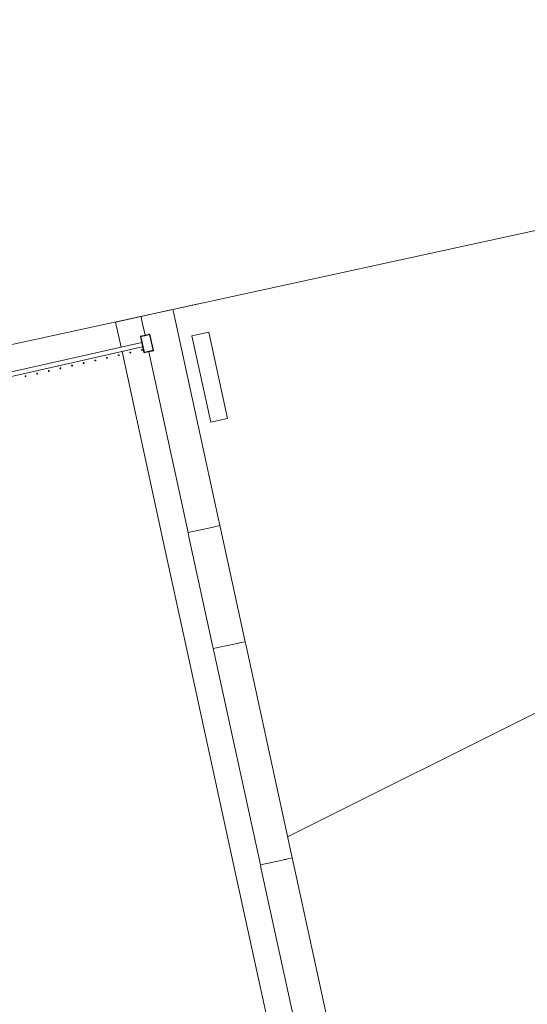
# Model space of a CAD drawing. Header units: millimetres. Extents: x -2624 to 101766, y -16 to 109490.
# Tile 40 of 151: x 18127 to 20466, y 72580 to 77118. Entities that reach past the tile are written whole.
import ezdxf

# ---------------------------------------------------------------- set-up
doc = ezdxf.new("R2010")
doc.units = ezdxf.units.MM
doc.header["$MEASUREMENT"] = 0
for name, color, linetype in [('L1', 7, 'Continuous'), ('Nouveau_VRD _ Voirie 3d.VRD', 7, 'Continuous'), ('VRD _ Bordure.VRD', 7, 'Continuous'), ('VRD _ Clôture.VRD', 7, 'Continuous'), ('VRD _ Portail.VRD', 7, 'Continuous')]:
    doc.layers.add(name, color=color, linetype=linetype)

# ---------------------------------------------------------------- blocks, each defined once
blk = doc.blocks.new('Élément de coupe_34')
at = {"layer": 'VRD _ Bordure.VRD', "color": 7, "linetype": 'Continuous', "lineweight": 15}
for p, q in [((18806.3, 75777), (18832.4, 75782.8)), ((18832.4, 75782.8), (18949.5, 75808.9)), ((18836.6, 75763.2), (18832.4, 75782.8)), ((18949.7, 75808.3), (18949.5, 75808.9)), ((18568.9, 75724.1), (18686, 75750.2)), ((18686, 75750.2), (18788.1, 75772.9)), ((18690.2, 75730.6), (18686, 75750.2)), ((18788.1, 75772.9), (18796.3, 75774.7)), ((18796.3, 75774.7), (18802.8, 75776.2)), ((18802.8, 75776.2), (18806.3, 75777)), ((19049.2, 74786.1), (18836.6, 75763.2)), ((18593.9, 75608.9), (18568.9, 75724.1)), ((18704.8, 75663.4), (18690.2, 75730.6)), ((18785.3, 74728.7), (18598.2, 75589.3)), ((18902.6, 74754.2), (18721.3, 75587.7)), ((19019.6, 74779.6), (19023.1, 74780.4)), ((19023.1, 74780.4), (19049.2, 74786.1)), ((19053.4, 74766.5), (19049.2, 74786.1)), ((18902.6, 74754.2), (19004.8, 74776.4)), ((18906.8, 74734.7), (18902.6, 74754.2)), ((19018.9, 74219.4), (18906.8, 74734.7)), ((19004.8, 74776.4), (19013, 74778.2)), ((19013, 74778.2), (19019.6, 74779.6)), ((19165.5, 74251.2), (19053.4, 74766.5)), ((18901.6, 74193.9), (18785.3, 74728.7)), ((19018.9, 74219.4), (19121.1, 74241.6)), ((19121.1, 74241.6), (19129.3, 74243.4)), ((19129.3, 74243.4), (19135.9, 74244.8)), ((19135.9, 74244.8), (19139.4, 74245.6)), ((19139.4, 74245.6), (19165.5, 74251.2)), ((19169.7, 74231.7), (19165.5, 74251.2)), ((19118.4, 73197.2), (18901.6, 74193.9)), ((19023.2, 74199.8), (19018.9, 74219.4)), ((19235.7, 73222.7), (19023.2, 74199.8)), ((19382.3, 73254.5), (19169.7, 74231.7)), ((19235.7, 73222.7), (19337.9, 73244.9)), ((19337.9, 73244.9), (19346.1, 73246.7)), ((19346.1, 73246.7), (19352.6, 73248.1)), ((19352.6, 73248.1), (19356.2, 73248.9)), ((19356.2, 73248.9), (19382.3, 73254.5)), ((19386.5, 73235), (19382.3, 73254.5)), ((19335.2, 72200.5), (19118.4, 73197.2)), ((19239.9, 73203.1), (19235.7, 73222.7)), ((19452.4, 72226), (19239.9, 73203.1)), ((19599, 72257.8), (19386.5, 73235))]:
    blk.add_line(p, q, dxfattribs=at)
blk = doc.blocks.new('Élément de coupe_57')
at = {"layer": 'Nouveau_VRD _ Voirie 3d.VRD', "color": 251, "linetype": 'Continuous', "lineweight": 15, "true_color": 0x6a6a6a}
blk.add_line((24970.3, 77117.7), (18832.4, 75782.8), dxfattribs=at)
blk = doc.blocks.new('Élément de coupe_135')
at = {"layer": 'Nouveau_VRD _ Voirie 3d.VRD', "color": 251, "linetype": 'Continuous', "lineweight": 15, "true_color": 0x6a6a6a}
blk.add_line((25822.8, 76579.2), (19361, 73352.1), dxfattribs=at)
blk = doc.blocks.new('Élément de coupe_138')
at = {"layer": 'VRD _ Clôture.VRD', "color": 7, "linetype": 'Continuous', "lineweight": 15}
for p, q in [((15861.1, 74991.4), (18688.9, 75630.4)), ((15865.5, 74971.9), (18693.3, 75610.8))]:
    blk.add_line(p, q, dxfattribs=at)
blk = doc.blocks.new('Élément de coupe_163')
at = {"layer": 'VRD _ Clôture.VRD', "color": 7, "linetype": 'Continuous', "lineweight": 15}
for p, q in [((18682.8, 75658.3), (18682.9, 75658.7)), ((18682.8, 75657.9), (18682.8, 75658.3)), ((18682.8, 75657.4), (18682.8, 75657.9)), ((18682.8, 75657.4), (18699.5, 75583.8)), ((18682.9, 75658.7), (18683.1, 75659)), ((18683.4, 75657.5), (18683, 75657.5)), ((18683.1, 75659), (18683.4, 75659.4)), ((18683.4, 75659.4), (18683.7, 75659.6)), ((18684, 75657.6), (18683.4, 75657.5)), ((18683.7, 75659.6), (18684.1, 75659.8)), ((18684.7, 75657.8), (18684, 75657.6)), ((18684.1, 75659.8), (18684.5, 75659.9)), ((18689.6, 75660.5), (18684.5, 75659.9)), ((18684.6, 75659.3), (18684.5, 75659.7)), ((18684.7, 75658.7), (18684.6, 75659.3)), ((18684.9, 75658), (18684.7, 75658.7)), ((18684.7, 75657.8), (18701.3, 75584.3)), ((18684.9, 75658), (18689.8, 75658.6)), ((18689.6, 75660.5), (18694.6, 75661.4)), ((18694.9, 75659.4), (18689.8, 75658.6)), ((18694.6, 75661.4), (18699.6, 75662.3)), ((18700, 75660.4), (18694.9, 75659.4)), ((18699.6, 75662.3), (18704.5, 75663.3)), ((18705, 75661.4), (18700, 75660.4)), ((18704.5, 75663.3), (18709.5, 75664.5)), ((18710, 75662.6), (18705, 75661.4)), ((18709.5, 75664.5), (18714.4, 75665.8)), ((18714.9, 75664), (18710, 75662.6)), ((18714.4, 75665.8), (18719.3, 75667.3)), ((18719.8, 75665.4), (18714.9, 75664)), ((18719.3, 75667.3), (18724.1, 75668.8)), ((18724.6, 75666.9), (18719.8, 75665.4)), ((18724.5, 75668.9), (18724.1, 75668.8)), ((18724.3, 75668.3), (18724.2, 75668.7)), ((18724.4, 75667.7), (18724.3, 75668.3)), ((18724.6, 75666.9), (18724.4, 75667.7)), ((18724.5, 75668.9), (18724.9, 75668.9)), ((18724.8, 75666.8), (18725.5, 75667)), ((18741.4, 75593.3), (18724.8, 75666.8)), ((18724.9, 75668.9), (18725.3, 75668.8)), ((18725.7, 75668.7), (18725.3, 75668.8)), ((18725.5, 75667), (18726.2, 75667.2)), ((18725.7, 75668.7), (18726.1, 75668.4)), ((18726.1, 75668.4), (18726.4, 75668.1)), ((18726.2, 75667.2), (18726.6, 75667.3)), ((18726.4, 75668.1), (18726.6, 75667.8)), ((18726.7, 75667.4), (18726.6, 75667.8)), ((18743.4, 75593.7), (18726.7, 75667.4)), ((18699.6, 75583.4), (18699.5, 75583.8)), ((18700, 75583.9), (18699.6, 75583.8)), ((18699.6, 75583.4), (18699.8, 75583)), ((18699.8, 75583), (18700.1, 75582.7)), ((18700.6, 75584.1), (18700, 75583.9)), ((18700.1, 75582.7), (18700.4, 75582.5)), ((18700.8, 75582.3), (18700.4, 75582.5)), ((18701.3, 75584.3), (18700.6, 75584.1)), ((18700.8, 75582.3), (18701.2, 75582.2)), ((18701.2, 75582.2), (18701.6, 75582.2)), ((18701.5, 75584.2), (18706.3, 75585.7)), ((18701.5, 75584.2), (18701.7, 75583.5)), ((18701.6, 75582.2), (18702, 75582.3)), ((18701.7, 75583.5), (18701.9, 75582.9)), ((18701.9, 75582.9), (18702, 75582.4)), ((18702, 75582.3), (18706.9, 75583.9)), ((18706.3, 75585.7), (18711.2, 75587.2)), ((18706.9, 75583.9), (18711.8, 75585.3)), ((18711.2, 75587.2), (18716.2, 75588.5)), ((18711.8, 75585.3), (18716.7, 75586.6)), ((18716.2, 75588.5), (18721.2, 75589.7)), ((18716.7, 75586.6), (18721.6, 75587.8)), ((18721.2, 75589.7), (18726.2, 75590.7)), ((18721.6, 75587.8), (18726.6, 75588.8)), ((18726.2, 75590.7), (18731.3, 75591.7)), ((18731.6, 75589.8), (18726.6, 75588.8)), ((18731.3, 75591.7), (18736.3, 75592.5)), ((18731.6, 75589.8), (18736.6, 75590.6)), ((18741.3, 75593.2), (18736.3, 75592.5)), ((18736.6, 75590.6), (18741.6, 75591.2)), ((18741.3, 75593.2), (18741.4, 75592.4)), ((18741.4, 75593.3), (18742.2, 75593.5)), ((18741.4, 75592.4), (18741.5, 75591.8)), ((18741.5, 75591.8), (18741.6, 75591.4)), ((18741.6, 75591.2), (18742, 75591.3)), ((18742, 75591.3), (18742.4, 75591.5)), ((18742.2, 75593.5), (18742.8, 75593.6)), ((18742.4, 75591.5), (18742.8, 75591.8)), ((18742.8, 75593.6), (18743.2, 75593.6)), ((18742.8, 75591.8), (18743, 75592.1)), ((18743, 75592.1), (18743.2, 75592.4)), ((18743.2, 75592.4), (18743.4, 75592.8)), ((18743.4, 75593.3), (18743.4, 75593.7)), ((18743.4, 75592.8), (18743.4, 75593.3))]:
    blk.add_line(p, q, dxfattribs=at)
blk = doc.blocks.new('Élément de coupe_165')
at = {"layer": 'VRD _ Portail.VRD', "color": 7, "linetype": 'Continuous', "lineweight": 15}
for p, q in [((18920.2, 75661.2), (18998.4, 75678.2)), ((19007, 75262.5), (18920.2, 75661.2)), ((18998.4, 75678.2), (19085.1, 75279.5)), ((19085.1, 75279.5), (19007, 75262.5))]:
    blk.add_line(p, q, dxfattribs=at)
blk = doc.blocks.new('Élément de coupe_166')
at = {"layer": 'L1', "color": 7, "linetype": 'Continuous', "lineweight": 15}
blk.add_line((16800.6, 75340.9), (18832.4, 75782.8), dxfattribs=at)
blk = doc.blocks.new('Élément de coupe_1444')
at = {"layer": 'VRD _ Clôture.VRD', "color": 7, "linetype": 'Continuous', "lineweight": 15}
for p, q in [((18151.6, 75475.1), (18151.5, 75474.8)), ((18151.5, 75474.8), (18151.5, 75474.4)), ((18151.5, 75474.4), (18151.5, 75474.1)), ((18151.5, 75474.1), (18151.6, 75473.7)), ((18151.7, 75475.4), (18151.6, 75475.1)), ((18151.6, 75473.7), (18151.8, 75473.4)), ((18151.9, 75475.7), (18151.7, 75475.4)), ((18151.8, 75473.4), (18152, 75473.2)), ((18152.4, 75476.2), (18152.1, 75476)), ((18152.3, 75472.9), (18152.6, 75472.7)), ((18152.7, 75476.4), (18152.4, 75476.2)), ((18152.6, 75472.7), (18152.9, 75472.6)), ((18153, 75476.5), (18152.7, 75476.4)), ((18152.9, 75472.6), (18153.2, 75472.5)), ((18153.4, 75476.5), (18153, 75476.5)), ((18153.2, 75472.5), (18153.6, 75472.5)), ((18153.7, 75476.5), (18153.4, 75476.5)), ((18153.6, 75472.5), (18153.9, 75472.6)), ((18154.1, 75476.4), (18153.7, 75476.5)), ((18153.9, 75472.6), (18154.3, 75472.7)), ((18154.4, 75476.3), (18154.1, 75476.4)), ((18154.3, 75472.7), (18154.6, 75472.8)), ((18154.7, 75476.1), (18154.4, 75476.3)), ((18154.6, 75472.8), (18154.8, 75473)), ((18155.2, 75475.6), (18155, 75475.9)), ((18155.1, 75473.3), (18155.3, 75473.6)), ((18155.3, 75475.3), (18155.2, 75475.6)), ((18155.4, 75475), (18155.3, 75475.3)), ((18155.3, 75473.6), (18155.4, 75473.9)), ((18155.5, 75474.6), (18155.4, 75475)), ((18155.4, 75473.9), (18155.5, 75474.3)), ((18155.5, 75474.3), (18155.5, 75474.6))]:
    blk.add_line(p, q, dxfattribs=at)
blk = doc.blocks.new('Élément de coupe_1445')
at = {"layer": 'VRD _ Clôture.VRD', "color": 7, "linetype": 'Continuous', "lineweight": 15}
for p, q in [((18205.2, 75487.2), (18205.1, 75486.9)), ((18205.1, 75486.9), (18205.1, 75486.5)), ((18205.1, 75486.5), (18205.2, 75486.2)), ((18205.4, 75487.6), (18205.2, 75487.2)), ((18205.2, 75486.2), (18205.3, 75485.9)), ((18205.3, 75485.9), (18205.4, 75485.6)), ((18205.5, 75487.9), (18205.4, 75487.6)), ((18205.4, 75485.6), (18205.7, 75485.3)), ((18206, 75488.3), (18205.8, 75488.1)), ((18205.9, 75485), (18206.2, 75484.9)), ((18206.4, 75488.5), (18206, 75488.3)), ((18206.2, 75484.9), (18206.5, 75484.7)), ((18206.7, 75488.6), (18206.4, 75488.5)), ((18206.5, 75484.7), (18206.9, 75484.7)), ((18207, 75488.6), (18206.7, 75488.6)), ((18206.9, 75484.7), (18207.2, 75484.6)), ((18207.4, 75488.6), (18207, 75488.6)), ((18207.2, 75484.6), (18207.6, 75484.7)), ((18207.7, 75488.5), (18207.4, 75488.6)), ((18207.6, 75484.7), (18207.9, 75484.8)), ((18208, 75488.4), (18207.7, 75488.5)), ((18207.9, 75484.8), (18208.2, 75485)), ((18208.3, 75488.2), (18208, 75488.4)), ((18208.2, 75485), (18208.5, 75485.2)), ((18208.8, 75487.7), (18208.6, 75488)), ((18208.7, 75485.4), (18208.9, 75485.7)), ((18209, 75487.4), (18208.8, 75487.7)), ((18208.9, 75485.7), (18209, 75486)), ((18209.1, 75487.1), (18209, 75487.4)), ((18209, 75486), (18209.1, 75486.4)), ((18209.1, 75486.7), (18209.1, 75487.1)), ((18209.1, 75486.4), (18209.1, 75486.7))]:
    blk.add_line(p, q, dxfattribs=at)
blk = doc.blocks.new('Élément de coupe_1446')
at = {"layer": 'VRD _ Clôture.VRD', "color": 7, "linetype": 'Continuous', "lineweight": 15}
for p, q in [((18258.9, 75499.4), (18258.8, 75499)), ((18258.8, 75499), (18258.8, 75498.7)), ((18258.8, 75498.7), (18258.8, 75498.3)), ((18258.8, 75498.3), (18258.9, 75498)), ((18259, 75499.7), (18258.9, 75499.4)), ((18258.9, 75498), (18259.1, 75497.7)), ((18259.2, 75500), (18259, 75499.7)), ((18259.1, 75497.7), (18259.3, 75497.4)), ((18259.7, 75500.4), (18259.4, 75500.2)), ((18259.6, 75497.2), (18259.9, 75497)), ((18260, 75500.6), (18259.7, 75500.4)), ((18259.9, 75497), (18260.2, 75496.9)), ((18260.3, 75500.7), (18260, 75500.6)), ((18260.2, 75496.9), (18260.5, 75496.8)), ((18260.7, 75500.8), (18260.3, 75500.7)), ((18260.5, 75496.8), (18260.9, 75496.8)), ((18261, 75500.7), (18260.7, 75500.8)), ((18260.9, 75496.8), (18261.2, 75496.8)), ((18261.4, 75500.7), (18261, 75500.7)), ((18261.2, 75496.8), (18261.6, 75496.9)), ((18261.7, 75500.5), (18261.4, 75500.7)), ((18261.6, 75496.9), (18261.9, 75497.1)), ((18262, 75500.4), (18261.7, 75500.5)), ((18261.9, 75497.1), (18262.1, 75497.3)), ((18262.5, 75499.8), (18262.2, 75500.1)), ((18262.4, 75497.5), (18262.6, 75497.8)), ((18262.6, 75499.5), (18262.5, 75499.8)), ((18262.7, 75499.2), (18262.6, 75499.5)), ((18262.6, 75497.8), (18262.7, 75498.2)), ((18262.8, 75498.9), (18262.7, 75499.2)), ((18262.7, 75498.2), (18262.8, 75498.5)), ((18262.8, 75498.5), (18262.8, 75498.9))]:
    blk.add_line(p, q, dxfattribs=at)
blk = doc.blocks.new('Élément de coupe_1447')
at = {"layer": 'VRD _ Clôture.VRD', "color": 7, "linetype": 'Continuous', "lineweight": 15}
for p, q in [((18312.5, 75511.5), (18312.4, 75511.1)), ((18312.4, 75511.1), (18312.4, 75510.8)), ((18312.4, 75510.8), (18312.5, 75510.4)), ((18312.6, 75511.8), (18312.5, 75511.5)), ((18312.5, 75510.4), (18312.6, 75510.1)), ((18312.8, 75512.1), (18312.6, 75511.8)), ((18312.6, 75510.1), (18312.7, 75509.8)), ((18312.7, 75509.8), (18313, 75509.5)), ((18313.3, 75512.6), (18313.1, 75512.4)), ((18313.2, 75509.3), (18313.5, 75509.1)), ((18313.7, 75512.7), (18313.3, 75512.6)), ((18313.5, 75509.1), (18313.8, 75509)), ((18314, 75512.8), (18313.7, 75512.7)), ((18313.8, 75509), (18314.2, 75508.9)), ((18314.3, 75512.9), (18314, 75512.8)), ((18314.2, 75508.9), (18314.5, 75508.9)), ((18314.7, 75512.9), (18314.3, 75512.9)), ((18314.5, 75508.9), (18314.9, 75508.9)), ((18315, 75512.8), (18314.7, 75512.9)), ((18314.9, 75508.9), (18315.2, 75509)), ((18315.3, 75512.7), (18315, 75512.8)), ((18315.2, 75509), (18315.5, 75509.2)), ((18315.6, 75512.5), (18315.3, 75512.7)), ((18315.5, 75509.2), (18315.8, 75509.4)), ((18316.1, 75512), (18315.9, 75512.2)), ((18316, 75509.7), (18316.2, 75510)), ((18316.3, 75511.7), (18316.1, 75512)), ((18316.2, 75510), (18316.3, 75510.3)), ((18316.4, 75511.3), (18316.3, 75511.7)), ((18316.3, 75510.3), (18316.4, 75510.6)), ((18316.4, 75511), (18316.4, 75511.3)), ((18316.4, 75510.6), (18316.4, 75511))]:
    blk.add_line(p, q, dxfattribs=at)
blk = doc.blocks.new('Élément de coupe_1448')
at = {"layer": 'VRD _ Clôture.VRD', "color": 7, "linetype": 'Continuous', "lineweight": 15}
for p, q in [((18366.2, 75523.6), (18366.1, 75523.3)), ((18366.1, 75523.3), (18366.1, 75522.9)), ((18366.1, 75522.9), (18366.1, 75522.6)), ((18366.1, 75522.6), (18366.2, 75522.2)), ((18366.3, 75523.9), (18366.2, 75523.6)), ((18366.2, 75522.2), (18366.4, 75521.9)), ((18366.5, 75524.2), (18366.3, 75523.9)), ((18366.4, 75521.9), (18366.6, 75521.6)), ((18367, 75524.7), (18366.7, 75524.5)), ((18366.9, 75521.4), (18367.2, 75521.2)), ((18367.3, 75524.8), (18367, 75524.7)), ((18367.2, 75521.2), (18367.5, 75521.1)), ((18367.6, 75525), (18367.3, 75524.8)), ((18367.5, 75521.1), (18367.8, 75521)), ((18368, 75525), (18367.6, 75525)), ((18367.8, 75521), (18368.2, 75521)), ((18368.3, 75525), (18368, 75525)), ((18368.2, 75521), (18368.5, 75521.1)), ((18368.7, 75524.9), (18368.3, 75525)), ((18368.5, 75521.1), (18368.8, 75521.2)), ((18369, 75524.8), (18368.7, 75524.9)), ((18368.8, 75521.2), (18369.2, 75521.3)), ((18369.3, 75524.6), (18369, 75524.8)), ((18369.2, 75521.3), (18369.4, 75521.5)), ((18369.8, 75524.1), (18369.5, 75524.4)), ((18369.7, 75521.8), (18369.9, 75522.1)), ((18369.9, 75523.8), (18369.8, 75524.1)), ((18370, 75523.4), (18369.9, 75523.8)), ((18369.9, 75522.1), (18370, 75522.4)), ((18370.1, 75523.1), (18370, 75523.4)), ((18370, 75522.4), (18370.1, 75522.8)), ((18370.1, 75522.8), (18370.1, 75523.1))]:
    blk.add_line(p, q, dxfattribs=at)
blk = doc.blocks.new('Élément de coupe_1449')
at = {"layer": 'VRD _ Clôture.VRD', "color": 7, "linetype": 'Continuous', "lineweight": 15}
for p, q in [((18419.8, 75535.7), (18419.7, 75535.4)), ((18419.7, 75535.4), (18419.7, 75535)), ((18419.7, 75535), (18419.8, 75534.7)), ((18419.9, 75536), (18419.8, 75535.7)), ((18419.8, 75534.7), (18419.9, 75534.4)), ((18420.1, 75536.3), (18419.9, 75536)), ((18419.9, 75534.4), (18420, 75534)), ((18420, 75534), (18420.3, 75533.8)), ((18420.6, 75536.8), (18420.4, 75536.6)), ((18420.5, 75533.5), (18420.8, 75533.3)), ((18420.9, 75537), (18420.6, 75536.8)), ((18420.8, 75533.3), (18421.1, 75533.2)), ((18421.3, 75537.1), (18420.9, 75537)), ((18421.1, 75533.2), (18421.5, 75533.1)), ((18421.6, 75537.1), (18421.3, 75537.1)), ((18421.5, 75533.1), (18421.8, 75533.1)), ((18422, 75537.1), (18421.6, 75537.1)), ((18421.8, 75533.1), (18422.2, 75533.2)), ((18422.3, 75537), (18422, 75537.1)), ((18422.2, 75533.2), (18422.5, 75533.3)), ((18422.6, 75536.9), (18422.3, 75537)), ((18422.5, 75533.3), (18422.8, 75533.4)), ((18422.9, 75536.7), (18422.6, 75536.9)), ((18422.8, 75533.4), (18423.1, 75533.7)), ((18423.4, 75536.2), (18423.2, 75536.5)), ((18423.3, 75533.9), (18423.5, 75534.2)), ((18423.6, 75535.9), (18423.4, 75536.2)), ((18423.5, 75534.2), (18423.6, 75534.5)), ((18423.7, 75535.6), (18423.6, 75535.9)), ((18423.6, 75534.5), (18423.7, 75534.9)), ((18423.7, 75535.2), (18423.7, 75535.6)), ((18423.7, 75534.9), (18423.7, 75535.2))]:
    blk.add_line(p, q, dxfattribs=at)
blk = doc.blocks.new('Élément de coupe_1450')
at = {"layer": 'VRD _ Clôture.VRD', "color": 7, "linetype": 'Continuous', "lineweight": 15}
for p, q in [((18473.5, 75547.8), (18473.4, 75547.5)), ((18473.4, 75547.5), (18473.4, 75547.2)), ((18473.4, 75547.2), (18473.4, 75546.8)), ((18473.4, 75546.8), (18473.5, 75546.5)), ((18473.6, 75548.2), (18473.5, 75547.8)), ((18473.5, 75546.5), (18473.7, 75546.2)), ((18473.8, 75548.5), (18473.6, 75548.2)), ((18473.7, 75546.2), (18473.9, 75545.9)), ((18474.3, 75548.9), (18474, 75548.7)), ((18474.2, 75545.7), (18474.5, 75545.5)), ((18474.6, 75549.1), (18474.3, 75548.9)), ((18474.5, 75545.5), (18474.8, 75545.3)), ((18474.9, 75549.2), (18474.6, 75549.1)), ((18474.8, 75545.3), (18475.1, 75545.3)), ((18475.3, 75549.2), (18474.9, 75549.2)), ((18475.1, 75545.3), (18475.5, 75545.2)), ((18475.6, 75549.2), (18475.3, 75549.2)), ((18475.5, 75545.2), (18475.8, 75545.3)), ((18476, 75549.2), (18475.6, 75549.2)), ((18475.8, 75545.3), (18476.1, 75545.4)), ((18476.3, 75549), (18476, 75549.2)), ((18476.1, 75545.4), (18476.5, 75545.6)), ((18476.6, 75548.8), (18476.3, 75549)), ((18476.5, 75545.6), (18476.7, 75545.8)), ((18477.1, 75548.3), (18476.8, 75548.6)), ((18477, 75546), (18477.1, 75546.3)), ((18477.2, 75548), (18477.1, 75548.3)), ((18477.1, 75546.3), (18477.3, 75546.7)), ((18477.3, 75547.7), (18477.2, 75548)), ((18477.4, 75547.3), (18477.3, 75547.7)), ((18477.3, 75546.7), (18477.4, 75547)), ((18477.4, 75547), (18477.4, 75547.3))]:
    blk.add_line(p, q, dxfattribs=at)
blk = doc.blocks.new('Élément de coupe_1451')
at = {"layer": 'VRD _ Clôture.VRD', "color": 7, "linetype": 'Continuous', "lineweight": 15}
for p, q in [((18527.1, 75560), (18527, 75559.6)), ((18527, 75559.6), (18527, 75559.3)), ((18527, 75559.3), (18527.1, 75558.9)), ((18527.2, 75560.3), (18527.1, 75560)), ((18527.1, 75558.9), (18527.2, 75558.6)), ((18527.4, 75560.6), (18527.2, 75560.3)), ((18527.2, 75558.6), (18527.3, 75558.3)), ((18527.3, 75558.3), (18527.5, 75558)), ((18527.9, 75561.1), (18527.7, 75560.8)), ((18527.8, 75557.8), (18528.1, 75557.6)), ((18528.2, 75561.2), (18527.9, 75561.1)), ((18528.1, 75557.6), (18528.4, 75557.5)), ((18528.6, 75561.3), (18528.2, 75561.2)), ((18528.4, 75557.5), (18528.8, 75557.4)), ((18528.9, 75561.4), (18528.6, 75561.3)), ((18528.8, 75557.4), (18529.1, 75557.4)), ((18529.3, 75561.4), (18528.9, 75561.4)), ((18529.1, 75557.4), (18529.5, 75557.4)), ((18529.6, 75561.3), (18529.3, 75561.4)), ((18529.5, 75557.4), (18529.8, 75557.5)), ((18529.9, 75561.1), (18529.6, 75561.3)), ((18529.8, 75557.5), (18530.1, 75557.7)), ((18530.2, 75561), (18529.9, 75561.1)), ((18530.1, 75557.7), (18530.4, 75557.9)), ((18530.7, 75560.4), (18530.5, 75560.7)), ((18530.6, 75558.2), (18530.8, 75558.5)), ((18530.9, 75560.1), (18530.7, 75560.4)), ((18530.8, 75558.5), (18530.9, 75558.8)), ((18531, 75559.8), (18530.9, 75560.1)), ((18530.9, 75558.8), (18531, 75559.1)), ((18531, 75559.5), (18531, 75559.8)), ((18531, 75559.1), (18531, 75559.5))]:
    blk.add_line(p, q, dxfattribs=at)
blk = doc.blocks.new('Élément de coupe_1490')
at = {"layer": 'L1', "color": 7, "linetype": 'Continuous', "lineweight": 15}
blk.add_line((18686, 75750.2), (18685.8, 75750.9), dxfattribs=at)
blk = doc.blocks.new('Élément de coupe_1503')
at = {"layer": 'VRD _ Clôture.VRD', "color": 7, "linetype": 'Continuous', "lineweight": 15}
for p, q in [((18580.8, 75572.1), (18580.7, 75571.7)), ((18580.7, 75571.7), (18580.7, 75571.4)), ((18580.7, 75571.4), (18580.7, 75571)), ((18580.7, 75571), (18580.8, 75570.7)), ((18580.9, 75572.4), (18580.8, 75572.1)), ((18580.8, 75570.7), (18581, 75570.4)), ((18581.1, 75572.7), (18580.9, 75572.4)), ((18581, 75570.4), (18581.2, 75570.1)), ((18581.6, 75573.2), (18581.3, 75573)), ((18581.5, 75569.9), (18581.7, 75569.7)), ((18581.9, 75573.3), (18581.6, 75573.2)), ((18581.7, 75569.7), (18582.1, 75569.6)), ((18582.2, 75573.4), (18581.9, 75573.3)), ((18582.1, 75569.6), (18582.4, 75569.5)), ((18582.6, 75573.5), (18582.2, 75573.4)), ((18582.4, 75569.5), (18582.8, 75569.5)), ((18582.9, 75573.5), (18582.6, 75573.5)), ((18582.8, 75569.5), (18583.1, 75569.5)), ((18583.3, 75573.4), (18582.9, 75573.5)), ((18583.1, 75569.5), (18583.4, 75569.6)), ((18583.6, 75573.3), (18583.3, 75573.4)), ((18583.4, 75569.6), (18583.7, 75569.8)), ((18583.9, 75573.1), (18583.6, 75573.3)), ((18583.7, 75569.8), (18584, 75570)), ((18584.3, 75572.6), (18584.1, 75572.8)), ((18584.5, 75572.3), (18584.3, 75572.6)), ((18584.3, 75570.3), (18584.4, 75570.6)), ((18584.4, 75570.6), (18584.6, 75570.9)), ((18584.6, 75571.9), (18584.5, 75572.3)), ((18584.7, 75571.6), (18584.6, 75571.9)), ((18584.6, 75571.2), (18584.7, 75571.6)), ((18584.6, 75570.9), (18584.6, 75571.2))]:
    blk.add_line(p, q, dxfattribs=at)
blk = doc.blocks.new('Élément de coupe_1504')
at = {"layer": 'VRD _ Clôture.VRD', "color": 7, "linetype": 'Continuous', "lineweight": 15}
for p, q in [((18634.4, 75584.2), (18634.3, 75583.9)), ((18634.3, 75583.9), (18634.3, 75583.5)), ((18634.3, 75583.5), (18634.4, 75583.2)), ((18634.5, 75584.5), (18634.4, 75584.2)), ((18634.4, 75583.2), (18634.5, 75582.8)), ((18634.7, 75584.8), (18634.5, 75584.5)), ((18634.5, 75582.8), (18634.6, 75582.5)), ((18634.6, 75582.5), (18634.8, 75582.3)), ((18635.2, 75585.3), (18635, 75585.1)), ((18635.1, 75582), (18635.4, 75581.8)), ((18635.5, 75585.5), (18635.2, 75585.3)), ((18635.4, 75581.8), (18635.7, 75581.7)), ((18635.9, 75585.6), (18635.5, 75585.5)), ((18635.7, 75581.7), (18636.1, 75581.6)), ((18636.2, 75585.6), (18635.9, 75585.6)), ((18636.1, 75581.6), (18636.4, 75581.6)), ((18636.6, 75585.6), (18636.2, 75585.6)), ((18636.4, 75581.6), (18636.8, 75581.7)), ((18636.9, 75585.5), (18636.6, 75585.6)), ((18636.8, 75581.7), (18637.1, 75581.8)), ((18637.2, 75585.4), (18636.9, 75585.5)), ((18637.1, 75581.8), (18637.4, 75581.9)), ((18637.5, 75585.2), (18637.2, 75585.4)), ((18637.4, 75581.9), (18637.7, 75582.1)), ((18638, 75584.7), (18637.8, 75585)), ((18637.9, 75582.4), (18638.1, 75582.7)), ((18638.2, 75584.4), (18638, 75584.7)), ((18638.1, 75582.7), (18638.2, 75583)), ((18638.3, 75584.1), (18638.2, 75584.4)), ((18638.2, 75583), (18638.3, 75583.4)), ((18638.3, 75583.7), (18638.3, 75584.1)), ((18638.3, 75583.4), (18638.3, 75583.7))]:
    blk.add_line(p, q, dxfattribs=at)
blk = doc.blocks.new('Élément de coupe_1505')
at = {"layer": 'VRD _ Clôture.VRD', "color": 7, "linetype": 'Continuous', "lineweight": 15}
for p, q in [((18688.2, 75596.6), (18688, 75596.3)), ((18688.4, 75596.9), (18688.2, 75596.6)), ((18688.9, 75597.4), (18688.6, 75597.2)), ((18689.2, 75597.6), (18688.9, 75597.4)), ((18689.5, 75597.7), (18689.2, 75597.6)), ((18689.9, 75597.7), (18689.5, 75597.7)), ((18690.2, 75597.7), (18689.9, 75597.7)), ((18690.6, 75597.6), (18690.2, 75597.7)), ((18690.9, 75597.5), (18690.6, 75597.6)), ((18691.2, 75597.3), (18690.9, 75597.5)), ((18691.6, 75596.8), (18691.4, 75597.1)), ((18691.8, 75596.5), (18691.6, 75596.8)), ((18688, 75596.3), (18688, 75596)), ((18688, 75596), (18688, 75595.6)), ((18688, 75595.6), (18688, 75595.3)), ((18688, 75595.3), (18688.1, 75595)), ((18688.1, 75595), (18688.3, 75594.7)), ((18688.3, 75594.7), (18688.5, 75594.4)), ((18688.7, 75594.1), (18689, 75594)), ((18689, 75594), (18689.4, 75593.8)), ((18689.4, 75593.8), (18689.7, 75593.7)), ((18689.7, 75593.7), (18690.1, 75593.7)), ((18690.1, 75593.7), (18690.4, 75593.8)), ((18690.4, 75593.8), (18690.7, 75593.9)), ((18690.7, 75593.9), (18691, 75594)), ((18691, 75594), (18691.3, 75594.3)), ((18691.6, 75594.5), (18691.7, 75594.8)), ((18691.7, 75594.8), (18691.9, 75595.1)), ((18691.9, 75596.2), (18691.8, 75596.5)), ((18692, 75595.8), (18691.9, 75596.2)), ((18691.9, 75595.5), (18692, 75595.8)), ((18691.9, 75595.1), (18691.9, 75595.5))]:
    blk.add_line(p, q, dxfattribs=at)

msp = doc.modelspace()

# ---------------------------------------------------------------- block references
at = {"layer": 'L1', "lineweight": 0}
for name in ['Élément de coupe_166', 'Élément de coupe_1490']:
    msp.add_blockref(name, (0, 0), dxfattribs=at)
at = {"layer": 'Nouveau_VRD _ Voirie 3d.VRD', "lineweight": 0}
for name in ['Élément de coupe_57', 'Élément de coupe_135']:
    msp.add_blockref(name, (0, 0), dxfattribs=at)
at = {"layer": 'VRD _ Bordure.VRD', "lineweight": 0}
msp.add_blockref('Élément de coupe_34', (0, 0), dxfattribs=at)
at = {"layer": 'VRD _ Clôture.VRD', "lineweight": 0}
for name in ['Élément de coupe_163', 'Élément de coupe_138', 'Élément de coupe_1505', 'Élément de coupe_1451', 'Élément de coupe_1503', 'Élément de coupe_1504', 'Élément de coupe_1447', 'Élément de coupe_1448', 'Élément de coupe_1449', 'Élément de coupe_1450', 'Élément de coupe_1444', 'Élément de coupe_1445', 'Élément de coupe_1446']:
    msp.add_blockref(name, (0, 0), dxfattribs=at)
at = {"layer": 'VRD _ Portail.VRD', "lineweight": 0}
msp.add_blockref('Élément de coupe_165', (0, 0), dxfattribs=at)

doc.saveas('drawing.dxf')
